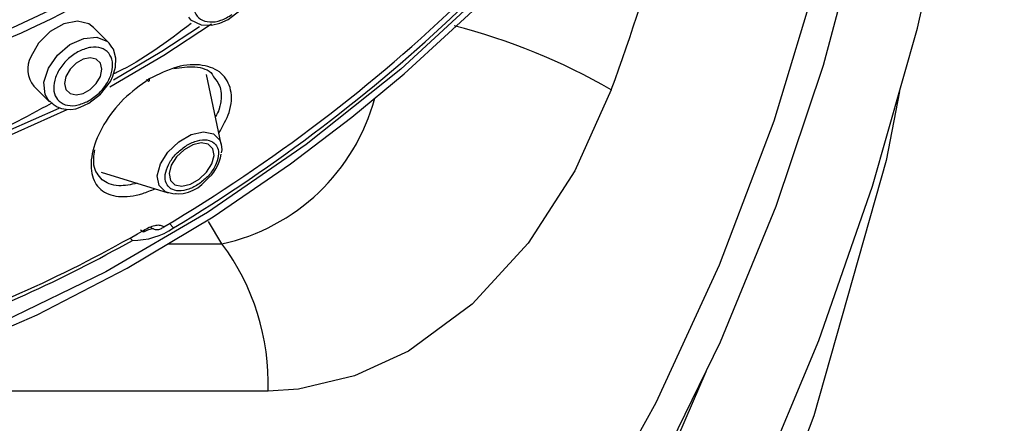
# Model space of a CAD drawing. Header units: millimetres. Extents: x 4906.17 to 4907.31, y 4759.5 to 4761.8.
# Tile 25 of 39: x 4906.7594 to 4906.7865, y 4760.6566 to 4760.6677. Entities that reach past the tile are written whole.
import ezdxf

# ---------------------------------------------------------------- set-up
doc = ezdxf.new("R2010")
doc.units = ezdxf.units.MM
doc.layers.add('SANINDUSA', color=3, linetype='Continuous')

msp = doc.modelspace()

# ---------------------------------------------------------------- linework, layer by layer
at = {"layer": 'SANINDUSA'}
for p, q in [((4906.761872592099, 4760.667049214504), (4906.761443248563, 4760.667484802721)), ((4906.761945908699, 4760.666939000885), (4906.761872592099, 4760.667049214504)), ((4906.764956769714, 4760.6642737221), (4906.764547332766, 4760.666183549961)), ((4906.759805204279, 4760.665870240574), (4906.760234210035, 4760.665434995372)), ((4906.760234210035, 4760.665434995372), (4906.760220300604, 4760.665449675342)), ((4906.761649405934, 4760.663504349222), (4906.763492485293, 4760.662934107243)), ((4906.763492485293, 4760.662934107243), (4906.76347665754, 4760.662939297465)), ((4906.763718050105, 4760.662910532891), (4906.763699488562, 4760.66290957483)), ((4906.763528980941, 4760.66208948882), (4906.763646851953, 4760.661969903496)), ((4906.764973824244, 4760.6615294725), (4906.764603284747, 4760.662145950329)), ((4906.762511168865, 4760.66162681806), (4906.762447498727, 4760.661691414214)), ((4906.763487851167, 4760.661529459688), (4906.764973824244, 4760.6615294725)), ((4906.766244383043, 4760.657484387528), (4906.754439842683, 4760.657484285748))]:
    msp.add_line(p, q, dxfattribs=at)
at = {"layer": 'SANINDUSA', "flags": 128}
for points in [[(4906.762044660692, 4760.631666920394), (4906.76242962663, 4760.631949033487), (4906.765405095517, 4760.634499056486), (4906.768219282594, 4760.637300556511), (4906.770842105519, 4760.640315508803), (4906.773319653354, 4760.643591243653), (4906.775629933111, 4760.647106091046), (4906.777756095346, 4760.650840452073), (4906.77968170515, 4760.654771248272), (4906.781391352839, 4760.658872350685), (4906.782871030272, 4760.663114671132), (4906.784108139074, 4760.667464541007), (4906.785093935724, 4760.67189105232), (4906.785822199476, 4760.676363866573), (4906.786289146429, 4760.680854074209), (4906.786493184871, 4760.685334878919), (4906.786434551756, 4760.689782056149), (4906.78611592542, 4760.694168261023), (4906.78555084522, 4760.698463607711), (4906.784733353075, 4760.702754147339), (4906.783665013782, 4760.707009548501), (4906.782347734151, 4760.711207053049)], [(4906.77645732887, 4760.708983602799), (4906.778387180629, 4760.70778204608), (4906.780085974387, 4760.706317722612), (4906.781535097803, 4760.704606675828), (4906.782718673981, 4760.702667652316), (4906.783623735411, 4760.70052189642), (4906.78424036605, 4760.698192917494), (4906.784561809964, 4760.695706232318), (4906.784584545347, 4760.693089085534), (4906.784308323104, 4760.69037015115), (4906.783736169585, 4760.687579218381), (4906.782874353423, 4760.68474686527), (4906.781732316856, 4760.68190412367), (4906.780322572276, 4760.679082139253), (4906.77866056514, 4760.676311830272), (4906.776764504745, 4760.67362354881), (4906.774655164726, 4760.671046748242), (4906.772355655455, 4760.668609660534), (4906.769891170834, 4760.666338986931), (4906.767288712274, 4760.664259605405), (4906.764576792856, 4760.662394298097), (4906.761785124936, 4760.660763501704), (4906.758944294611, 4760.659385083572)], [(4906.74955558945, 4760.631767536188), (4906.750098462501, 4760.631899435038), (4906.75332013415, 4760.63300338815), (4906.756466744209, 4760.634408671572), (4906.759520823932, 4760.636107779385), (4906.762465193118, 4760.63809155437), (4906.765283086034, 4760.640349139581), (4906.767958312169, 4760.642867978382), (4906.770475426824, 4760.645633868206), (4906.772819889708, 4760.648631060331), (4906.774978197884, 4760.651842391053), (4906.77693798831, 4760.655249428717), (4906.77868811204, 4760.658832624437), (4906.780218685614, 4760.662571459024), (4906.781521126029, 4760.666444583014), (4906.782588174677, 4760.670429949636), (4906.783413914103, 4760.674504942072), (4906.783993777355, 4760.678646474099), (4906.784324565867, 4760.682831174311), (4906.784408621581, 4760.686268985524), (4906.784373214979, 4760.688500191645), (4906.784352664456, 4760.688833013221)], [(4906.774928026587, 4760.653577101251), (4906.776914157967, 4760.657170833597), (4906.778663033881, 4760.660958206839), (4906.780163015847, 4760.664914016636), (4906.781404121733, 4760.669011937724), (4906.782378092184, 4760.673224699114), (4906.783078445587, 4760.677524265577), (4906.783500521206, 4760.681882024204), (4906.783641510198, 4760.686268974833), (4906.783641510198, 4760.686268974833)], [(4906.749601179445, 4760.666127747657), (4906.749755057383, 4760.666090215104), (4906.75155055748, 4760.665915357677), (4906.753424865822, 4760.665975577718), (4906.755348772, 4760.66626465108), (4906.757291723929, 4760.666771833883), (4906.759219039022, 4760.667480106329), (4906.761086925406, 4760.66836120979), (4906.762819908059, 4760.669356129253), (4906.764306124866, 4760.670354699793), (4906.765414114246, 4760.671194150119), (4906.766636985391, 4760.672224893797), (4906.767712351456, 4760.673232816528)], [(4906.748493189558, 4760.656326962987), (4906.74963081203, 4760.656428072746), (4906.75219289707, 4760.656887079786), (4906.754774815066, 4760.65757331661), (4906.757351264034, 4760.658475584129), (4906.759895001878, 4760.65957856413), (4906.762372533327, 4760.660859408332), (4906.764732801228, 4760.662277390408), (4906.76686040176, 4760.663731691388), (4906.768545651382, 4760.66501156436), (4906.769986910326, 4760.666203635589), (4906.772426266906, 4760.66845034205)], [(4906.764058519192, 4760.667762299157), (4906.764111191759, 4760.667695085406), (4906.764403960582, 4760.667556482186), (4906.764690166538, 4760.667546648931), (4906.764915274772, 4760.667599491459), (4906.765141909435, 4760.667702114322), (4906.765469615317, 4760.667950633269)], [(4906.761443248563, 4760.667484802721), (4906.761318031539, 4760.667578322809), (4906.761000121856, 4760.667652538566), (4906.760624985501, 4760.667578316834), (4906.760249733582, 4760.667366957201), (4906.759931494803, 4760.667050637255), (4906.759718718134, 4760.66667751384)], [(4906.761892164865, 4760.665845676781), (4906.763380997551, 4760.666723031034), (4906.764689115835, 4760.667584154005)], [(4906.764359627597, 4760.66749759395), (4906.763322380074, 4760.666824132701), (4906.761987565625, 4760.666036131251)], [(4906.760791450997, 4760.667010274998), (4906.761172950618, 4760.667181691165), (4906.761536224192, 4760.667210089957), (4906.761825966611, 4760.667091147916), (4906.761872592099, 4760.667049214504)], [(4906.760220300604, 4760.665449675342), (4906.760108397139, 4760.665641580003), (4906.760080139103, 4760.66598120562), (4906.760200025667, 4760.666360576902), (4906.760449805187, 4760.666721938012), (4906.760791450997, 4760.667010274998)], [(4906.761638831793, 4760.665648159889), (4906.761905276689, 4760.665995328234), (4906.761977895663, 4760.666145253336), (4906.762049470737, 4760.666392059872), (4906.762058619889, 4760.666639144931), (4906.761990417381, 4760.666882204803), (4906.761945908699, 4760.666939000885)], [(4906.760685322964, 4760.666136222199), (4906.760646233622, 4760.665941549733), (4906.760685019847, 4760.665776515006), (4906.760795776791, 4760.665666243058), (4906.760961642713, 4760.665627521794), (4906.76115736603, 4760.665666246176), (4906.761353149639, 4760.665776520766), (4906.761519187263, 4760.665941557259), (4906.761630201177, 4760.666136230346), (4906.76166929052, 4760.666330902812), (4906.761630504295, 4760.666495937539), (4906.761519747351, 4760.666606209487), (4906.761353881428, 4760.666644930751), (4906.761158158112, 4760.66660620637), (4906.760962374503, 4760.666495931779), (4906.760796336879, 4760.666330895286), (4906.760685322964, 4760.666136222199)], [(4906.775680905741, 4760.665767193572), (4906.774676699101, 4760.663538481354), (4906.773398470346, 4760.66155023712), (4906.771858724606, 4760.659868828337), (4906.770103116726, 4760.658576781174), (4906.76862410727, 4760.657897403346), (4906.767078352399, 4760.657535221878), (4906.766244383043, 4760.657484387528)], [(4906.783611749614, 4760.665719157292), (4906.783241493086, 4760.663820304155), (4906.781257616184, 4760.656799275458), (4906.778728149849, 4760.650115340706), (4906.77568659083, 4760.64388951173), (4906.772115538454, 4760.638150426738), (4906.768056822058, 4760.632987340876), (4906.763569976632, 4760.628498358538), (4906.758666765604, 4760.624732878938), (4906.753394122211, 4760.621728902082), (4906.747842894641, 4760.619548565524), (4906.742110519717, 4760.618237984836), (4906.736201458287, 4760.61777504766), (4906.730230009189, 4760.61816985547), (4906.724302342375, 4760.619417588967), (4906.718433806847, 4760.621491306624)], [(4906.76119780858, 4760.665348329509), (4906.761311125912, 4760.665399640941), (4906.761638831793, 4760.665648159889)], [(4906.757705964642, 4760.663927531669), (4906.758461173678, 4760.664215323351), (4906.760720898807, 4760.665228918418)], [(4906.760485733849, 4760.665250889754), (4906.758357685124, 4760.664315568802), (4906.757852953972, 4760.664123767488)], [(4906.76347665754, 4760.662939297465), (4906.763422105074, 4760.662962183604), (4906.763245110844, 4760.663136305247), (4906.76319545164, 4760.663405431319), (4906.763280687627, 4760.663728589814), (4906.763487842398, 4760.664056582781), (4906.763785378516, 4760.664339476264), (4906.764127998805, 4760.664534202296), (4906.764463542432, 4760.664611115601), (4906.764740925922, 4760.664558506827), (4906.764917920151, 4760.664384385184), (4906.764956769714, 4760.6642737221)], [(4906.763873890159, 4760.663119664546), (4906.764107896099, 4760.663173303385), (4906.764346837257, 4760.66330910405), (4906.764554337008, 4760.663506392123), (4906.764698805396, 4760.663735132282), (4906.764758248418, 4760.663960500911), (4906.764723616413, 4760.664148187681), (4906.764600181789, 4760.664269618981), (4906.764406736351, 4760.664306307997), (4906.764172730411, 4760.664252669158), (4906.763933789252, 4760.664116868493), (4906.763726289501, 4760.66391958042), (4906.763581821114, 4760.663690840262), (4906.763522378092, 4760.663465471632), (4906.763557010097, 4760.663277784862), (4906.76368044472, 4760.663156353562), (4906.763873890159, 4760.663119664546)], [(4906.764956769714, 4760.6642737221), (4906.764967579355, 4760.664115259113), (4906.7649574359, 4760.664029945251)], [(4906.762823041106, 4760.661862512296), (4906.762937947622, 4760.661919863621), (4906.763025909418, 4760.661947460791), (4906.763080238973, 4760.661950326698), (4906.763100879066, 4760.661935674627)], [(4906.738303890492, 4760.628188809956), (4906.743393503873, 4760.628387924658), (4906.748426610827, 4760.629371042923), (4906.753483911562, 4760.631191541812), (4906.758350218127, 4760.633783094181), (4906.762927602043, 4760.637071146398), (4906.767159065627, 4760.641000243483), (4906.771029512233, 4760.645521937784), (4906.774470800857, 4760.650545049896), (4906.777342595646, 4760.655808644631), (4906.778293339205, 4760.658024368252)]]:
    msp.add_lwpolyline(points, dxfattribs=at)
at = {"layer": 'SANINDUSA'}
for centre, radius, start, end in [((4906.721538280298, 4760.685675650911), 0.05768683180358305, 339.8113254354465, 349.5193749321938), ((4906.740269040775, 4760.700936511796), 0.04527780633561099, 300.6896962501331, 313.845578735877), ((4906.739880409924, 4760.701325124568), 0.04597474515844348, 301.1275902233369, 313.4076847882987), ((4906.767031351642, 4760.650735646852), 0.01734249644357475, 60.08272592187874, 75.54023134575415), ((4906.760360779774, 4760.666338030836), 0.0007262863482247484, 152.1328471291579, 220.0971188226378), ((4906.760780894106, 4760.66599662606), 0.0007707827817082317, 224.12528316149, 302.7447560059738), ((4906.763781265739, 4760.66699011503), 0.005589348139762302, 282.3194892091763, 344.9028771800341), ((4906.763800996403, 4760.664185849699), 0.001167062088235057, 308.5115533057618, 350.8440766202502), ((4906.763758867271, 4760.663898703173), 0.0009914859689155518, 253.4665957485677, 320.8439018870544), ((4906.762530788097, 4760.663613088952), 0.001986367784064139, 269.4340839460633, 304.1846404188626), ((4906.744155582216, 4760.694424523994), 0.03749850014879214, 288.8335079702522, 299.8942117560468), ((4906.743951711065, 4760.694600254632), 0.03783782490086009, 289.3542611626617, 299.3734585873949), ((4906.759873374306, 4760.657705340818), 0.006374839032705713, 358.0137181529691, 36.8612278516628)]:
    msp.add_arc(centre, radius, start, end, dxfattribs=at)
for points, knots in [([(4906.748174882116, 4760.665913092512), (4906.748260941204, 4760.665879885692), (4906.749226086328, 4760.665507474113), (4906.751445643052, 4760.665411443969), (4906.754719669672, 4760.6656931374), (4906.758164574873, 4760.666712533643), (4906.761617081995, 4760.668302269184), (4906.76378664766, 4760.669823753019), (4906.764871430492, 4760.670584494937)], [0, 0, 0, 0, 0.01920323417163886, 0.215362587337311, 0.4115219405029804, 0.6076812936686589, 0.8038406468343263, 1, 1, 1, 1]), ([(4906.764718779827, 4760.669037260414), (4906.764622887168, 4760.668957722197), (4906.764431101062, 4760.66879864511), (4906.764239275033, 4760.668480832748), (4906.76415858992, 4760.668163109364), (4906.764204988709, 4760.667885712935), (4906.764370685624, 4760.667692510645), (4906.764629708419, 4760.667614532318), (4906.764946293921, 4760.667655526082), (4906.765154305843, 4760.667778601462), (4906.765258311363, 4760.667840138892)], [0, 0, 0, 0, 0.1249991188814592, 0.2499992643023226, 0.3749994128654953, 0.4999999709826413, 0.6250003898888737, 0.7500003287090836, 0.8750006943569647, 1, 1, 1, 1]), ([(4906.764130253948, 4760.667591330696), (4906.763464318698, 4760.667088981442), (4906.762767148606, 4760.666563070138), (4906.76202755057, 4760.666217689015), (4906.761994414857, 4760.666202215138)], [0, 0, 0, 0, 0.9551976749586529, 1, 1, 1, 1]), ([(4906.761052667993, 4760.666833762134), (4906.760949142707, 4760.666770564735), (4906.760742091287, 4760.666644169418), (4906.760499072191, 4760.666348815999), (4906.760355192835, 4760.666028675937), (4906.760333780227, 4760.66572301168), (4906.760437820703, 4760.665480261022), (4906.760651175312, 4760.665339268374), (4906.760942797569, 4760.665312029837), (4906.761156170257, 4760.665396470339), (4906.761262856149, 4760.665438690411)], [0, 0, 0, 0, 0.1249991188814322, 0.2499992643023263, 0.3749994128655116, 0.499999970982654, 0.6250003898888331, 0.7500003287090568, 0.8750006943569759, 0.9999999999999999, 0.9999999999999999, 0.9999999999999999, 0.9999999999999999]), ([(4906.761262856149, 4760.665438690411), (4906.761366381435, 4760.66550188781), (4906.761573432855, 4760.665628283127), (4906.761816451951, 4760.665923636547), (4906.761960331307, 4760.666243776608), (4906.761981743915, 4760.666549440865), (4906.761877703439, 4760.666792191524), (4906.76166434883, 4760.666933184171), (4906.761372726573, 4760.666960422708), (4906.761159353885, 4760.666875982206), (4906.761052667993, 4760.666833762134)], [0, 0, 0, 0, 0.1249991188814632, 0.249999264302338, 0.3749994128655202, 0.4999999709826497, 0.6250003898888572, 0.7500003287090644, 0.8750006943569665, 1, 1, 1, 1]), ([(4906.764891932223, 4760.664576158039), (4906.765000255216, 4760.664769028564), (4906.765238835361, 4760.66519382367), (4906.765261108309, 4760.665787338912), (4906.765001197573, 4760.666255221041), (4906.764465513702, 4760.666483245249), (4906.763744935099, 4760.666448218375), (4906.763231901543, 4760.666192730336), (4906.76297547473, 4760.666065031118)], [0, 0, 0, 0, 0.1427010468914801, 0.314297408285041, 0.4858769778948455, 0.6573842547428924, 0.8287522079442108, 1, 1, 1, 1]), ([(4906.763649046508, 4760.666352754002), (4906.763846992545, 4760.666380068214), (4906.764262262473, 4760.666437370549), (4906.764645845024, 4760.666313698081), (4906.764730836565, 4760.666148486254), (4906.764743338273, 4760.66612418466)], [0, 0, 0, 0, 0.4372083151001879, 0.9172169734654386, 1, 1, 1, 1]), ([(4906.76297547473, 4760.666065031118), (4906.762730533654, 4760.665891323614), (4906.762240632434, 4760.665543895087), (4906.76169048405, 4760.664814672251), (4906.761378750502, 4760.66407821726), (4906.761348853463, 4760.663433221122), (4906.761600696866, 4760.662982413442), (4906.762101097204, 4760.662791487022), (4906.762659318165, 4760.662853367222), (4906.763019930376, 4760.662999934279), (4906.763132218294, 4760.663045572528)], [0, 0, 0, 0, 0.1341416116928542, 0.2682936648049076, 0.4024700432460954, 0.5366776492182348, 0.6709000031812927, 0.8051179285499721, 0.9393173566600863, 1, 1, 1, 1]), ([(4906.762899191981, 4760.666051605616), (4906.762906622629, 4760.666043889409), (4906.762921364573, 4760.666028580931), (4906.762946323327, 4760.666009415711), (4906.762969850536, 4760.66600150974), (4906.762980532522, 4760.666015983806), (4906.76298106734, 4760.666039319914), (4906.762977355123, 4760.666056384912), (4906.762975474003, 4760.666065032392)], [0, 0, 0, 0, 0.1321200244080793, 0.2621179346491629, 0.5046911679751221, 0.7406876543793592, 0.8685966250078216, 1, 1, 1, 1]), ([(4906.764743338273, 4760.66612418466), (4906.764824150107, 4760.666020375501), (4906.764950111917, 4760.665858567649), (4906.764958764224, 4760.6655807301), (4906.76493987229, 4760.66541881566), (4906.764920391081, 4760.665327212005), (4906.764907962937, 4760.665278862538), (4906.7649010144, 4760.665254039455), (4906.764897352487, 4760.665241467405), (4906.764895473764, 4760.665235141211), (4906.764894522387, 4760.66523196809), (4906.764894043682, 4760.665230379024), (4906.764893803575, 4760.665229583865), (4906.764893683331, 4760.665229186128), (4906.764893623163, 4760.665228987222), (4906.764893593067, 4760.665228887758), (4906.764893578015, 4760.665228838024), (4906.764893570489, 4760.665228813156), (4906.764874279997, 4760.665165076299), (4906.764834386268, 4760.665097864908), (4906.764794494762, 4760.665030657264)], [0, 0, 0, 0, 0.3842653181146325, 0.5989562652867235, 0.7204867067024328, 0.7847946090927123, 0.8178325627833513, 0.8345722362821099, 0.8429972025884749, 0.8472234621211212, 0.8493400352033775, 0.8503991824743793, 0.8509289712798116, 0.8511939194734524, 0.8513264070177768, 0.8513926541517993, 0.8514257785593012, 0.8514423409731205, 0.8514506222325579, 1, 1, 1, 1]), ([(4906.760279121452, 4760.665394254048), (4906.7595739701, 4760.665005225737), (4906.758783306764, 4760.664569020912), (4906.757992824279, 4760.664347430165), (4906.757907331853, 4760.664323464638)], [0, 0, 0, 0, 0.8918477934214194, 1, 1, 1, 1]), ([(4906.764013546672, 4760.664244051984), (4906.764109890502, 4760.664292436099), (4906.764302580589, 4760.664389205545), (4906.764573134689, 4760.664405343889), (4906.764777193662, 4760.664318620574), (4906.764885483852, 4760.66413470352), (4906.764881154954, 4760.663883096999), (4906.764764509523, 4760.6636036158), (4906.764555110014, 4760.663331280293), (4906.764370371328, 4760.66320119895), (4906.764278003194, 4760.663136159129)], [0, 0, 0, 0, 0.1249982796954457, 0.2499997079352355, 0.3749996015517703, 0.4999998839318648, 0.6250002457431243, 0.7500002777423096, 0.8750017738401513, 1, 1, 1, 1]), ([(4906.76167718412, 4760.663295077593), (4906.761578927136, 4760.663410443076), (4906.761407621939, 4760.663611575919), (4906.76145555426, 4760.663963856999), (4906.76147599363, 4760.664114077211)], [0, 0, 0, 0, 0.573578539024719, 1, 1, 1, 1]), ([(4906.764278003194, 4760.663136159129), (4906.764181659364, 4760.663087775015), (4906.763988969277, 4760.662991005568), (4906.763718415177, 4760.662974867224), (4906.763514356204, 4760.66306159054), (4906.763406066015, 4760.663245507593), (4906.763410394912, 4760.663497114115), (4906.763527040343, 4760.663776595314), (4906.763736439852, 4760.66404893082), (4906.763921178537, 4760.664179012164), (4906.764013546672, 4760.664244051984)], [0, 0, 0, 0, 0.1249982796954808, 0.2499997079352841, 0.3749996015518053, 0.4999998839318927, 0.625000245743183, 0.7500002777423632, 0.8750017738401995, 1, 1, 1, 1]), ([(4906.762639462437, 4760.66319802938), (4906.762466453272, 4760.663161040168), (4906.762178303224, 4760.663099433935), (4906.761869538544, 4760.663166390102), (4906.761739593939, 4760.663253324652), (4906.76167718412, 4760.663295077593)], [0, 0, 0, 0, 0.4384937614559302, 0.7303196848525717, 1, 1, 1, 1]), ([(4906.76337830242, 4760.662000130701), (4906.763350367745, 4760.662014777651), (4906.763294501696, 4760.662044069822), (4906.763164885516, 4760.662040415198), (4906.763011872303, 4760.662001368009), (4906.762900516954, 4760.661943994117), (4906.762844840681, 4760.661915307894)], [0, 0, 0, 0, 0.2500623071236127, 0.5000950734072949, 0.7500538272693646, 0.9999999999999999, 0.9999999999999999, 0.9999999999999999, 0.9999999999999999]), ([(4906.763009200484, 4760.661991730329), (4906.763035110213, 4760.661971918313), (4906.763086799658, 4760.661932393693), (4906.763187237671, 4760.661917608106), (4906.763290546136, 4760.661937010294), (4906.763349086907, 4760.661979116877), (4906.76337830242, 4760.662000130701)], [0, 0, 0, 0, 0.2504401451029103, 0.499623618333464, 0.750280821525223, 1, 1, 1, 1])]:
    msp.add_open_spline(points, degree=3, knots=knots, dxfattribs=at)
msp.add_open_spline([(4906.762844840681, 4760.661915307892), (4906.762843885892, 4760.661900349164), (4906.762841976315, 4760.661870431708), (4906.762817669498, 4760.661858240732), (4906.762780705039, 4760.661870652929), (4906.762747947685, 4760.661900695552), (4906.762731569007, 4760.661915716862)], degree=3, dxfattribs=at)

doc.saveas('drawing.dxf')
